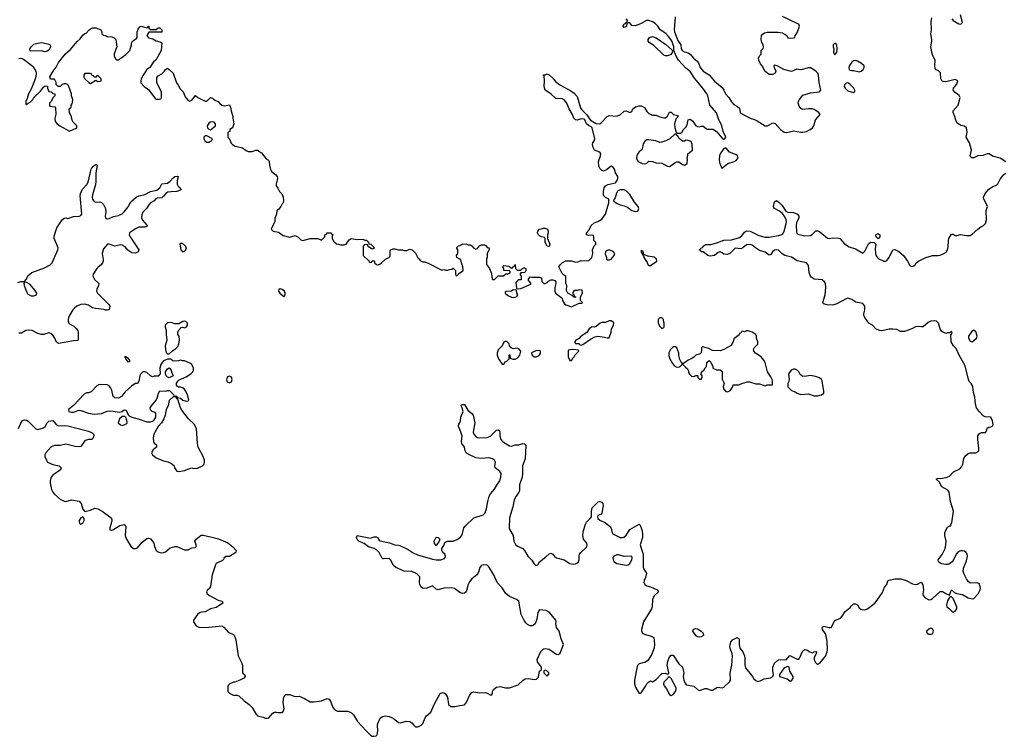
# Model space of a CAD drawing. Header units: inches. Extents: x 2106670 to 2322961, y 36024 to 224899.
# Tile 124 of 256: x 2225318 to 2235793, y 97153 to 104779. Entities that reach past the tile are written whole.
import ezdxf

# ---------------------------------------------------------------- set-up
doc = ezdxf.new("R2010")
doc.units = ezdxf.units.IN
doc.header["$MEASUREMENT"] = 0
for name, color, linetype in [('C2029', 7, 'Continuous'), ('C2039', 7, 'Continuous'), ('C2120', 7, 'Continuous'), ('C2130', 7, 'Continuous')]:
    doc.layers.add(name, color=color, linetype=linetype)

msp = doc.modelspace()

# ---------------------------------------------------------------- linework, layer by layer
at = {"layer": 'C2029', "color": 5}
for points, elevation in [([(2225755, 100000), (2225751, 99989), (2225670, 99933), (2225653, 99910), (2225642, 99870), (2225642, 99850), (2225658, 99778), (2225671, 99750), (2225687, 99730), (2225750, 99677), (2225790, 99654), (2225810, 99651), (2225870, 99671), (2225950, 99654), (2225971, 99630), (2225991, 99570), (2226010, 99546), (2226070, 99559), (2226118, 99582), (2226150, 99575), (2226195, 99550), (2226279, 99490), (2226294, 99474), (2226299, 99450), (2226296, 99430), (2226277, 99370), (2226278, 99350), (2226290, 99346), (2226310, 99350), (2226385, 99395), (2226430, 99407), (2226446, 99386), (2226442, 99290), (2226454, 99250), (2226505, 99170), (2226530, 99153), (2226550, 99150), (2226570, 99159), (2226620, 99220), (2226670, 99257), (2226690, 99261), (2226710, 99254), (2226732, 99230), (2226744, 99210), (2226753, 99173), (2226771, 99130), (2226780, 99120), (2226808, 99108), (2226830, 99105), (2226850, 99108), (2226870, 99117), (2226921, 99159), (2226970, 99174), (2226990, 99171), (2227070, 99136), (2227110, 99137), (2227150, 99157), (2227190, 99163), (2227197, 99170), (2227196, 99190), (2227182, 99230), (2227196, 99250), (2227230, 99279), (2227250, 99292), (2227270, 99294), (2227350, 99277), (2227433, 99253), (2227533, 99213), (2227586, 99170), (2227623, 99130), (2227619, 99110), (2227550, 99068), (2227510, 99065), (2227490, 99050), (2227486, 99034), (2227477, 99023), (2227422, 98998), (2227409, 98991), (2227402, 98978), (2227366, 98870), (2227350, 98750), (2227340, 98730), (2227314, 98706), (2227304, 98690), (2227312, 98670), (2227339, 98650), (2227430, 98603), (2227473, 98590), (2227481, 98570), (2227410, 98524), (2227350, 98510), (2227290, 98478), (2227250, 98474), (2227230, 98467), (2227210, 98449), (2227167, 98390), (2227166, 98370), (2227196, 98330), (2227230, 98311), (2227330, 98313), (2227403, 98323), (2227470, 98327), (2227490, 98315), (2227539, 98259), (2227590, 98239), (2227601, 98230), (2227619, 98179), (2227642, 98010), (2227679, 97939), (2227688, 97910), (2227688, 97828), (2227696, 97816), (2227711, 97810), (2227718, 97790), (2227702, 97770), (2227662, 97750), (2227608, 97728), (2227592, 97728), (2227554, 97710), (2227534, 97690), (2227534, 97630), (2227552, 97612), (2227590, 97592), (2227628, 97592), (2227650, 97585), (2227705, 97530), (2227758, 97490), (2227790, 97458), (2227830, 97391), (2227850, 97371), (2227910, 97356), (2227930, 97345), (2227950, 97345), (2227970, 97351), (2228010, 97398), (2228030, 97411), (2228050, 97411), (2228070, 97405), (2228114, 97406), (2228123, 97417), (2228132, 97448), (2228122, 97510), (2228125, 97555), (2228137, 97583), (2228150, 97598), (2228190, 97597), (2228250, 97577), (2228290, 97581), (2228350, 97555), (2228410, 97518), (2228450, 97518), (2228530, 97531), (2228590, 97556), (2228610, 97547), (2228626, 97526), (2228650, 97460), (2228670, 97433), (2228701, 97421), (2228810, 97419), (2228850, 97404), (2228870, 97381), (2228911, 97310), (2229004, 97210), (2229050, 97166), (2229070, 97155), (2229090, 97153), (2229110, 97159), (2229120, 97170), (2229130, 97210), (2229126, 97270), (2229129, 97290), (2229155, 97345), (2229177, 97363), (2229210, 97371), (2229250, 97364), (2229290, 97345), (2229350, 97300), (2229370, 97296), (2229430, 97315), (2229470, 97311), (2229490, 97297), (2229511, 97270), (2229530, 97253), (2229553, 97253), (2229590, 97272), (2229606, 97290), (2229632, 97348), (2229647, 97370), (2229692, 97410), (2229730, 97497), (2229790, 97610), (2229818, 97618), (2229830, 97616), (2229850, 97606), (2229869, 97569), (2229879, 97490), (2229905, 97470), (2229949, 97469), (2230000, 97479)], 20), ([(2226972, 100000), (2226990, 99974), (2227010, 99972), (2227070, 99982), (2227119, 100000)], 40), ([(2230000, 98684), (2229945, 98725), (2229914, 98734), (2229830, 98728), (2229770, 98713), (2229750, 98720), (2229710, 98753), (2229650, 98731), (2229610, 98725), (2229590, 98739), (2229576, 98770), (2229572, 98790), (2229575, 98850), (2229550, 98876), (2229530, 98890), (2229490, 98906), (2229410, 98912), (2229319, 98950), (2229290, 98973), (2229267, 99027), (2229250, 99046), (2229190, 99040), (2229183, 99043), (2229170, 99053), (2229142, 99110), (2229121, 99130), (2229090, 99151), (2229030, 99170), (2228984, 99204), (2228930, 99225), (2228910, 99249), (2228901, 99270), (2228909, 99291), (2229050, 99261), (2229090, 99275), (2229110, 99277), (2229125, 99270), (2229141, 99241), (2229152, 99232), (2229251, 99211), (2229310, 99190), (2229350, 99188), (2229363, 99183), (2229450, 99142), (2229505, 99105), (2229550, 99085), (2229710, 99038), (2229750, 99030), (2229798, 99030), (2229836, 99044), (2229845, 99055), (2229847, 99070), (2229840, 99090), (2229821, 99110), (2229809, 99131), (2229809, 99150), (2229830, 99184), (2229843, 99217), (2229870, 99228), (2229930, 99230), (2229972, 99248), (2230000, 99267)], 20)]:
    msp.add_lwpolyline(points, dxfattribs=dict(at, elevation=elevation))
at = {"layer": 'C2029', "color": 5, "elevation": 20}
for points in [[(2225990, 99489), (2225970, 99479), (2225951, 99450), (2225951, 99430), (2225958, 99418), (2225970, 99411), (2225990, 99421), (2226005, 99450), (2226004, 99470)], [(2229750, 99185), (2229730, 99204), (2229727, 99230), (2229750, 99272), (2229770, 99267), (2229787, 99250), (2229782, 99230)]]:
    msp.add_lwpolyline(points, close=True, dxfattribs=at)
at = {"layer": 'C2039', "color": 5, "elevation": 20}
for points in [[(2230000, 99267), (2230004, 99270), (2230024, 99296), (2230044, 99370), (2230056, 99390), (2230150, 99477), (2230250, 99511), (2230270, 99531), (2230286, 99574), (2230297, 99650), (2230312, 99708), (2230327, 99733), (2230370, 99782), (2230394, 99826), (2230426, 99870), (2230438, 99910), (2230440, 99950), (2230427, 99970), (2230390, 100000)], [(2230667, 100000), (2230669, 99951), (2230664, 99910), (2230637, 99830), (2230634, 99766), (2230628, 99750), (2230600, 99710), (2230580, 99670), (2230566, 99594), (2230530, 99477), (2230527, 99370), (2230533, 99350), (2230567, 99290), (2230575, 99230), (2230593, 99193), (2230615, 99175), (2230671, 99150), (2230690, 99131), (2230723, 99070), (2230767, 99027), (2230790, 98987), (2230810, 98971), (2230830, 98978), (2230850, 99010), (2230917, 99063), (2230950, 99095), (2230970, 99103), (2230990, 99091), (2231007, 99067), (2231030, 99051), (2231110, 99031), (2231170, 98991), (2231210, 98984), (2231230, 98987), (2231246, 98994), (2231262, 99010), (2231269, 99030), (2231269, 99070), (2231274, 99090), (2231289, 99110), (2231336, 99150), (2231352, 99170), (2231355, 99190), (2231351, 99210), (2231318, 99250), (2231310, 99290), (2231313, 99330), (2231337, 99410), (2231348, 99432), (2231389, 99470), (2231400, 99490), (2231400, 99550), (2231410, 99585), (2231473, 99647), (2231490, 99652), (2231510, 99644), (2231523, 99630), (2231527, 99610), (2231512, 99528), (2231504, 99516), (2231470, 99503), (2231464, 99490), (2231470, 99471), (2231490, 99454), (2231550, 99423), (2231603, 99383), (2231615, 99355), (2231617, 99330), (2231629, 99309), (2231707, 99270), (2231730, 99268), (2231747, 99273), (2231770, 99292), (2231810, 99353), (2231910, 99410), (2231920, 99400), (2231938, 99350), (2231943, 99310), (2231945, 99270), (2231921, 99190), (2231925, 99165), (2231953, 99090), (2231950, 98954), (2231959, 98930), (2231987, 98890), (2231976, 98844), (2231961, 98810), (2231959, 98790), (2231970, 98767), (2231990, 98755), (2232030, 98743), (2232094, 98714), (2232102, 98710), (2232114, 98690), (2232070, 98649), (2232050, 98610), (2232047, 98530), (2232040, 98510), (2231954, 98370), (2231932, 98290), (2231933, 98270), (2231948, 98248), (2231975, 98235), (2232038, 98218), (2232064, 98204), (2232073, 98133), (2232067, 98090), (2232039, 98021), (2232001, 97959), (2231977, 97943), (2231910, 97925), (2231892, 97908), (2231886, 97894), (2231860, 97750), (2231860, 97710), (2231870, 97675), (2231910, 97607), (2231930, 97617), (2231981, 97690), (2231990, 97711), (2232010, 97734), (2232030, 97742), (2232050, 97732), (2232090, 97756), (2232150, 97822), (2232184, 97824), (2232210, 97814), (2232222, 97818), (2232226, 97830), (2232206, 97910), (2232212, 97950), (2232227, 97990), (2232250, 98018), (2232270, 98016), (2232330, 97925), (2232371, 97890), (2232385, 97830), (2232376, 97790), (2232383, 97750), (2232397, 97717), (2232410, 97702), (2232490, 97686), (2232530, 97651), (2232550, 97641), (2232610, 97661), (2232630, 97661), (2232670, 97645), (2232690, 97645), (2232743, 97677), (2232790, 97667), (2232810, 97676), (2232870, 97731), (2232881, 97750), (2232878, 97830), (2232894, 97910), (2232900, 98010), (2232898, 98030), (2232878, 98090), (2232875, 98110), (2232879, 98141), (2232884, 98156), (2232902, 98178), (2232950, 98205), (2232971, 98191), (2232972, 98130), (2232980, 98090), (2233010, 98050), (2233028, 98010), (2233033, 97987), (2233033, 97910), (2233040, 97880), (2233115, 97790), (2233130, 97765), (2233150, 97745), (2233170, 97736), (2233197, 97743), (2233237, 97763), (2233306, 97774), (2233329, 97790), (2233339, 97810), (2233330, 97850), (2233332, 97890), (2233350, 97930), (2233379, 97961), (2233390, 97968), (2233410, 97971), (2233474, 97966), (2233510, 98012), (2233590, 97972), (2233607, 97973), (2233616, 97984), (2233650, 98062), (2233670, 98078), (2233694, 98074), (2233717, 98057), (2233750, 98042), (2233772, 98052), (2233790, 98054), (2233794, 98050), (2233792, 98030), (2233772, 97990), (2233772, 97970), (2233782, 97942), (2233802, 97922), (2233810, 97921), (2233830, 97931), (2233850, 97951), (2233890, 98007), (2233910, 98050), (2233913, 98070), (2233910, 98166), (2233903, 98203), (2233890, 98242), (2233859, 98290), (2233855, 98310), (2233861, 98319), (2233875, 98325), (2233930, 98311), (2233950, 98311), (2233990, 98387), (2234051, 98409), (2234070, 98430), (2234099, 98481), (2234155, 98525), (2234170, 98546), (2234190, 98563), (2234210, 98563), (2234230, 98551), (2234250, 98519), (2234266, 98506), (2234281, 98501), (2234310, 98499), (2234330, 98505), (2234357, 98523), (2234416, 98570), (2234440, 98600), (2234496, 98684), (2234519, 98741), (2234542, 98770), (2234554, 98806), (2234570, 98816), (2234630, 98830), (2234694, 98830), (2234751, 98810), (2234816, 98776), (2234850, 98767), (2234870, 98771), (2234910, 98792), (2234926, 98766), (2234933, 98710), (2234925, 98670), (2234930, 98650), (2234950, 98626), (2234990, 98606), (2235012, 98608), (2235030, 98619), (2235110, 98695), (2235135, 98695), (2235170, 98671), (2235210, 98654), (2235230, 98711), (2235263, 98683), (2235290, 98671), (2235350, 98662), (2235410, 98628), (2235450, 98616), (2235470, 98621), (2235517, 98670), (2235538, 98710), (2235541, 98730), (2235530, 98774), (2235506, 98786), (2235430, 98784), (2235410, 98802), (2235390, 98830), (2235364, 98884), (2235357, 98910), (2235358, 98942), (2235390, 99021), (2235402, 99070), (2235399, 99090), (2235389, 99110), (2235370, 99122), (2235350, 99125), (2235330, 99125), (2235304, 99116), (2235281, 99090), (2235253, 99030), (2235237, 99010), (2235211, 98990), (2235190, 98982), (2235170, 98980), (2235127, 98987), (2235110, 98994), (2235094, 99010), (2235089, 99030), (2235133, 99087), (2235165, 99150), (2235173, 99190), (2235174, 99230), (2235161, 99290), (2235162, 99318), (2235172, 99348), (2235190, 99378), (2235214, 99394), (2235226, 99394), (2235226, 99406), (2235236, 99424), (2235254, 99550), (2235220, 99650), (2235205, 99750), (2235192, 99772), (2235128, 99808), (2235100, 99860), (2235069, 99890), (2235090, 99901), (2235110, 99898), (2235174, 99906), (2235210, 99921), (2235254, 99966), (2235319, 100000)], [(2230000, 97479), (2230050, 97488), (2230067, 97510), (2230106, 97594), (2230130, 97620), (2230150, 97625), (2230210, 97615), (2230270, 97619), (2230293, 97613), (2230330, 97590), (2230342, 97598), (2230350, 97610), (2230350, 97630), (2230360, 97650), (2230390, 97674), (2230430, 97682), (2230488, 97668), (2230530, 97670), (2230621, 97699), (2230675, 97750), (2230697, 97763), (2230730, 97769), (2230790, 97759), (2230818, 97762), (2230837, 97783), (2230849, 97850), (2230866, 97854), (2230868, 97870), (2230868, 97890), (2230826, 97946), (2230825, 97970), (2230863, 98057), (2230890, 98083), (2230910, 98088), (2230950, 98080), (2231010, 98036), (2231030, 98028), (2231050, 98024), (2231070, 98036), (2231104, 98130), (2231078, 98190), (2231056, 98270), (2231029, 98310), (2231021, 98350), (2231025, 98370), (2231021, 98390), (2230974, 98450), (2230950, 98473), (2230919, 98490), (2230850, 98497), (2230831, 98470), (2230821, 98399), (2230802, 98350), (2230786, 98334), (2230770, 98328), (2230750, 98327), (2230722, 98342), (2230702, 98362), (2230686, 98386), (2230655, 98450), (2230627, 98590), (2230605, 98610), (2230530, 98640), (2230491, 98671), (2230450, 98732), (2230398, 98790), (2230364, 98870), (2230310, 98955), (2230290, 98973), (2230250, 98979), (2230232, 98970), (2230212, 98950), (2230200, 98900), (2230183, 98870), (2230130, 98829), (2230102, 98798), (2230090, 98769), (2230069, 98691), (2230050, 98675), (2230030, 98674), (2230002, 98682), (2230000, 98684)]]:
    msp.add_lwpolyline(points, dxfattribs=at)
for points in [[(2231690, 99083), (2231670, 99083), (2231641, 99070), (2231630, 99054), (2231631, 99030), (2231643, 99010), (2231670, 98993), (2231770, 98974), (2231790, 98976), (2231810, 98991), (2231832, 99030), (2231836, 99050), (2231829, 99069), (2231750, 99065)], [(2235230, 98638), (2235222, 98638), (2235210, 98629), (2235190, 98595), (2235179, 98550), (2235181, 98530), (2235210, 98510), (2235230, 98487), (2235250, 98475), (2235270, 98483), (2235289, 98510), (2235289, 98530), (2235250, 98618)], [(2232550, 98209), (2232530, 98213), (2232520, 98220), (2232494, 98250), (2232481, 98270), (2232488, 98292), (2232510, 98299), (2232530, 98297), (2232570, 98271), (2232591, 98250), (2232593, 98227), (2232570, 98213)], [(2235010, 98304), (2234990, 98293), (2234967, 98270), (2234972, 98250), (2234990, 98241), (2235010, 98239), (2235030, 98245), (2235041, 98270), (2235030, 98295), (2235020, 98300)], [(2230910, 97855), (2230894, 97850), (2230894, 97830), (2230930, 97794), (2230947, 97813), (2230948, 97830), (2230926, 97850)], [(2233490, 97895), (2233450, 97881), (2233401, 97810), (2233402, 97790), (2233485, 97765), (2233510, 97742), (2233530, 97742), (2233548, 97770), (2233548, 97790), (2233510, 97846), (2233506, 97890)], [(2232230, 97786), (2232218, 97782), (2232214, 97770), (2232171, 97730), (2232167, 97710), (2232174, 97690), (2232198, 97658), (2232230, 97596), (2232250, 97587), (2232270, 97596), (2232297, 97630), (2232304, 97650), (2232304, 97670), (2232250, 97768)]]:
    msp.add_lwpolyline(points, close=True, dxfattribs=at)
at = {"layer": 'C2120', "color": 5}
for points, elevation in [([(2225310, 104366), (2225330, 104371), (2225360, 104360), (2225462, 104282), (2225490, 104232), (2225495, 104210), (2225491, 104170), (2225477, 104130), (2225440, 104040), (2225411, 103990), (2225399, 103941), (2225385, 103910), (2225382, 103882), (2225390, 103874), (2225408, 103892), (2225430, 103902), (2225458, 103930), (2225468, 103950), (2225540, 104020), (2225570, 104062), (2225590, 104074), (2225613, 104073), (2225614, 104050), (2225630, 104014), (2225652, 104012), (2225670, 103994), (2225694, 103990), (2225694, 103970), (2225672, 103948), (2225652, 103908), (2225634, 103890), (2225634, 103870), (2225638, 103858), (2225692, 103852), (2225700, 103840), (2225702, 103770), (2225691, 103729), (2225695, 103695), (2225718, 103670), (2225745, 103650), (2225850, 103592), (2225926, 103630), (2225926, 103650), (2225888, 103688), (2225878, 103710), (2225870, 103746), (2225847, 103793), (2225846, 103830), (2225866, 103850), (2225866, 103870), (2225876, 103884), (2225880, 103900), (2225882, 103930), (2225869, 103970), (2225869, 103990), (2225842, 104070), (2225830, 104088), (2225810, 104098), (2225790, 104098), (2225772, 104088), (2225750, 104068), (2225728, 104068), (2225708, 104090), (2225708, 104110), (2225690, 104146), (2225646, 104146), (2225638, 104170), (2225674, 104230), (2225707, 104273), (2225730, 104323), (2225804, 104416), (2225858, 104462), (2225930, 104546), (2225963, 104577), (2225990, 104616), (2226010, 104631), (2226025, 104635), (2226058, 104670), (2226090, 104691), (2226129, 104691), (2226182, 104670), (2226194, 104650), (2226194, 104630), (2226210, 104614), (2226232, 104612), (2226250, 104602), (2226297, 104597), (2226325, 104585), (2226342, 104570), (2226351, 104490), (2226325, 104415), (2226325, 104390), (2226340, 104360), (2226350, 104352), (2226370, 104351), (2226449, 104410), (2226489, 104450), (2226508, 104510), (2226508, 104530), (2226518, 104550), (2226560, 104580), (2226568, 104590), (2226569, 104650), (2226580, 104680), (2226596, 104704), (2226610, 104712), (2226670, 104694), (2226682, 104698), (2226686, 104710), (2226692, 104712), (2226694, 104690), (2226710, 104674), (2226770, 104674), (2226790, 104692), (2226810, 104692), (2226832, 104670), (2226832, 104648), (2226693, 104647), (2226672, 104610), (2226687, 104587), (2226734, 104574), (2226770, 104556), (2226810, 104545), (2226830, 104532), (2226825, 104450), (2226765, 104350), (2226742, 104330), (2226702, 104270), (2226670, 104248), (2226631, 104190), (2226611, 104150), (2226606, 104130), (2226607, 104107), (2226642, 104070), (2226690, 104038), (2226760, 103940), (2226770, 103932), (2226807, 103933), (2226822, 103938), (2226827, 103953), (2226827, 104007), (2226778, 104110), (2226776, 104164), (2226790, 104182), (2226830, 104202), (2226858, 104230), (2226869, 104251), (2226890, 104262), (2226910, 104251), (2226951, 104211), (2226986, 104106), (2227002, 104090), (2227025, 104045), (2227056, 104010), (2227080, 103960), (2227110, 103921), (2227130, 103912), (2227150, 103922), (2227190, 103974), (2227214, 103950), (2227290, 103912), (2227310, 103912), (2227350, 103952), (2227370, 103945), (2227376, 103936), (2227400, 103920), (2227430, 103910), (2227447, 103887), (2227470, 103871), (2227496, 103864), (2227550, 103872), (2227561, 103850), (2227567, 103810), (2227586, 103750), (2227585, 103730), (2227598, 103670), (2227582, 103630), (2227554, 103610), (2227554, 103590), (2227538, 103582), (2227534, 103570), (2227534, 103530), (2227552, 103512), (2227567, 103467), (2227582, 103450), (2227610, 103432), (2227630, 103431), (2227690, 103416), (2227726, 103386), (2227750, 103378), (2227790, 103378), (2227830, 103392), (2227851, 103391), (2227860, 103380), (2227890, 103362), (2227940, 103300), (2227964, 103284), (2227971, 103271), (2227975, 103230), (2227985, 103185), (2227992, 103170), (2228000, 103160), (2228042, 103130), (2228058, 103110), (2228061, 103090), (2228046, 103030), (2228046, 103010), (2228065, 102985), (2228082, 102950), (2228106, 102926), (2228121, 102890), (2228125, 102855), (2228122, 102830), (2228110, 102818), (2228096, 102790), (2228070, 102758), (2228053, 102747), (2228052, 102710), (2228033, 102667), (2228031, 102630), (2227994, 102550), (2228014, 102530), (2228070, 102518), (2228123, 102483), (2228190, 102466), (2228250, 102481), (2228276, 102470), (2228310, 102438), (2228330, 102431), (2228410, 102451), (2228450, 102452), (2228491, 102451), (2228530, 102434), (2228566, 102470), (2228566, 102490), (2228582, 102498), (2228586, 102510), (2228630, 102512), (2228638, 102498), (2228654, 102490), (2228642, 102478), (2228642, 102450), (2228660, 102420), (2228690, 102394), (2228710, 102392), (2228730, 102382), (2228770, 102385), (2228790, 102392), (2228822, 102438), (2228846, 102450), (2228910, 102441), (2228970, 102442), (2228990, 102434), (2229010, 102434), (2229018, 102418), (2229030, 102414), (2229034, 102394), (2229054, 102390), (2229092, 102350), (2229080, 102340), (2229060, 102340), (2229027, 102367), (2229022, 102382), (2228990, 102386), (2228974, 102370), (2228974, 102270), (2229033, 102213), (2229038, 102198), (2229050, 102194), (2229062, 102198), (2229070, 102214), (2229090, 102214), (2229094, 102210), (2229094, 102190), (2229113, 102173), (2229130, 102172), (2229150, 102178), (2229168, 102190), (2229210, 102232), (2229246, 102250), (2229258, 102262), (2229260, 102320), (2229266, 102330), (2229290, 102342), (2229310, 102342), (2229350, 102331), (2229391, 102331), (2229410, 102322), (2229436, 102324), (2229470, 102338), (2229494, 102330), (2229530, 102294), (2229558, 102238), (2229570, 102234), (2229578, 102218), (2229604, 102204), (2229630, 102202), (2229670, 102185), (2229810, 102112), (2229830, 102122), (2229853, 102113), (2229870, 102112), (2229890, 102122), (2229916, 102124), (2229930, 102134), (2229954, 102110), (2229954, 102070), (2229958, 102058), (2229970, 102054), (2229996, 102084), (2230000, 102086)], 40), ([(2225297, 101983), (2225330, 101994), (2225370, 101992), (2225390, 102018), (2225406, 102054), (2225449, 102090), (2225583, 102137), (2225644, 102170), (2225663, 102190), (2225724, 102330), (2225726, 102350), (2225720, 102370), (2225685, 102450), (2225686, 102474), (2225715, 102565), (2225769, 102650), (2225790, 102666), (2225810, 102671), (2225830, 102665), (2225890, 102684), (2225950, 102688), (2225970, 102697), (2225978, 102710), (2225960, 102910), (2225964, 102930), (2225986, 102974), (2226034, 103026), (2226048, 103050), (2226080, 103190), (2226090, 103210), (2226110, 103226), (2226130, 103238), (2226137, 103237), (2226143, 103230), (2226130, 103150), (2226129, 103049), (2226123, 103010), (2226098, 102930), (2226090, 102890), (2226092, 102870), (2226110, 102844), (2226130, 102839), (2226170, 102842), (2226190, 102833), (2226211, 102811), (2226233, 102770), (2226234, 102730), (2226227, 102690), (2226230, 102672), (2226250, 102659), (2226270, 102663), (2226315, 102685), (2226370, 102696), (2226407, 102713), (2226430, 102733), (2226471, 102789), (2226500, 102840), (2226559, 102890), (2226590, 102905), (2226650, 102918), (2226710, 102950), (2226776, 102964), (2226808, 102990), (2226830, 103033), (2226890, 103041), (2226918, 103062), (2226950, 103097), (2226970, 103110), (2226995, 103115), (2227003, 103110), (2226994, 103066), (2226992, 103030), (2227006, 103006), (2227024, 102990), (2227038, 102970), (2226990, 102950), (2226930, 102949), (2226896, 102944), (2226872, 102928), (2226850, 102900), (2226830, 102885), (2226780, 102880), (2226768, 102872), (2226750, 102850), (2226710, 102830), (2226691, 102809), (2226668, 102770), (2226630, 102730), (2226617, 102703), (2226616, 102670), (2226625, 102645), (2226675, 102590), (2226670, 102579), (2226650, 102570), (2226587, 102570), (2226550, 102552), (2226488, 102510), (2226484, 102490), (2226493, 102470), (2226585, 102330), (2226579, 102310), (2226550, 102296), (2226510, 102298), (2226470, 102327), (2226441, 102361), (2226410, 102379), (2226390, 102384), (2226330, 102368), (2226270, 102392), (2226251, 102389), (2226210, 102339), (2226195, 102290), (2226206, 102226), (2226206, 102210), (2226199, 102190), (2226184, 102170), (2226153, 102147), (2226138, 102130), (2226099, 102070), (2226097, 102050), (2226114, 102014), (2226150, 101984), (2226159, 101970), (2226158, 101950), (2226139, 101910), (2226136, 101890), (2226146, 101870), (2226268, 101750), (2226276, 101730), (2226275, 101710), (2226270, 101695), (2226250, 101688), (2226231, 101689), (2226216, 101696), (2226124, 101704), (2226094, 101714), (2226050, 101741), (2226010, 101752), (2225970, 101748), (2225950, 101741), (2225926, 101730), (2225902, 101710), (2225884, 101690), (2225841, 101619), (2225833, 101590), (2225835, 101570), (2225841, 101550), (2225850, 101541), (2225896, 101516), (2225917, 101497), (2225936, 101470), (2225942, 101450), (2225942, 101370), (2225935, 101365), (2225890, 101361), (2225730, 101333), (2225710, 101349), (2225693, 101390), (2225670, 101422), (2225650, 101440), (2225630, 101448), (2225571, 101429), (2225550, 101429), (2225510, 101440), (2225450, 101473), (2225410, 101476), (2225384, 101470), (2225338, 101442), (2225310, 101443)], 20), ([(2230000, 102232), (2229968, 102250), (2229966, 102270), (2229978, 102290), (2229978, 102330), (2229968, 102348), (2229970, 102354), (2229988, 102372), (2230000, 102377)], 40), ([(2227119, 100000), (2227149, 100011), (2227170, 100003), (2227210, 100005), (2227262, 100030), (2227281, 100050), (2227285, 100070), (2227283, 100090), (2227269, 100130), (2227217, 100230), (2227209, 100269), (2227198, 100430), (2227175, 100475), (2227115, 100530), (2227043, 100623), (2227029, 100650), (2227002, 100742), (2226990, 100746), (2226982, 100762), (2226950, 100766), (2226910, 100726), (2226898, 100670), (2226875, 100630), (2226866, 100570), (2226851, 100530), (2226826, 100490), (2226790, 100449), (2226747, 100370), (2226738, 100330), (2226742, 100290), (2226750, 100274), (2226773, 100253), (2226774, 100230), (2226740, 100200), (2226722, 100170), (2226732, 100150), (2226770, 100116), (2226850, 100083), (2226894, 100074), (2226935, 100055), (2226962, 100030), (2226965, 100010), (2226972, 100000)], 40), ([(2225304, 100430), (2225330, 100487), (2225350, 100512), (2225370, 100521), (2225390, 100517), (2225410, 100506), (2225490, 100426), (2225510, 100418), (2225570, 100437), (2225588, 100450), (2225610, 100490), (2225630, 100505), (2225670, 100512), (2225710, 100467), (2225730, 100456), (2225790, 100459), (2225830, 100457), (2226050, 100400), (2226090, 100382), (2226102, 100370), (2226106, 100350), (2226098, 100322), (2226087, 100313), (2226050, 100311), (2226018, 100302), (2226007, 100293), (2225970, 100238), (2225950, 100232), (2225910, 100236), (2225810, 100262), (2225750, 100246), (2225690, 100248), (2225670, 100242), (2225651, 100229), (2225595, 100170), (2225587, 100150), (2225586, 100130), (2225602, 100090), (2225616, 100070), (2225670, 100044), (2225738, 100030), (2225758, 100010), (2225755, 100000)], 20), ([(2230000, 100418), (2229988, 100450), (2229990, 100474), (2230000, 100494)], 20)]:
    msp.add_lwpolyline(points, dxfattribs=dict(at, elevation=elevation))
for points, elevation in [([(2225590, 104438), (2225550, 104448), (2225430, 104446), (2225428, 104468), (2225442, 104490), (2225470, 104518), (2225510, 104531), (2225555, 104535), (2225630, 104518), (2225642, 104510), (2225645, 104490), (2225637, 104470), (2225630, 104455), (2225610, 104444)], 40), ([(2226070, 104206), (2226010, 104206), (2226002, 104190), (2226002, 104170), (2226012, 104150), (2226054, 104110), (2226070, 104102), (2226130, 104134), (2226150, 104122), (2226176, 104124), (2226186, 104130), (2226186, 104150), (2226150, 104186), (2226138, 104182), (2226130, 104166), (2226110, 104166), (2226102, 104182), (2226086, 104190), (2226082, 104202)], 40), ([(2227370, 103693), (2227350, 103687), (2227330, 103677), (2227319, 103661), (2227314, 103650), (2227318, 103630), (2227330, 103613), (2227350, 103607), (2227401, 103650), (2227402, 103670), (2227389, 103689)], 40), ([(2227310, 103544), (2227290, 103543), (2227278, 103530), (2227276, 103510), (2227290, 103486), (2227310, 103475), (2227330, 103476), (2227350, 103486), (2227359, 103490), (2227369, 103510)], 40), ([(2227050, 102398), (2227030, 102398), (2227022, 102390), (2227031, 102330), (2227050, 102308), (2227070, 102315), (2227085, 102330), (2227092, 102352), (2227082, 102370)], 40), ([(2225370, 101986), (2225364, 101976), (2225367, 101950), (2225383, 101903), (2225403, 101863), (2225426, 101846), (2225442, 101842), (2225470, 101840), (2225490, 101846), (2225497, 101850), (2225501, 101870), (2225481, 101901), (2225430, 101960), (2225390, 101984)], 20), ([(2228090, 101915), (2228074, 101910), (2228072, 101890), (2228086, 101870), (2228130, 101832), (2228139, 101841), (2228143, 101857), (2228144, 101870), (2228134, 101890), (2228110, 101909)], 40), ([(2227071, 101571), (2227053, 101567), (2227010, 101541), (2226970, 101544), (2226930, 101555), (2226890, 101553), (2226866, 101530), (2226866, 101510), (2226876, 101470), (2226875, 101430), (2226884, 101370), (2226867, 101310), (2226868, 101268), (2226876, 101236), (2226890, 101222), (2226910, 101225), (2226945, 101255), (2226981, 101279), (2227000, 101300), (2227013, 101330), (2227017, 101370), (2227014, 101410), (2227002, 101430), (2227002, 101450), (2227009, 101470), (2227037, 101503), (2227050, 101507), (2227070, 101501), (2227094, 101510), (2227104, 101530), (2227103, 101550), (2227087, 101567)], 40), ([(2226450, 101193), (2226434, 101190), (2226444, 101184), (2226444, 101170), (2226470, 101138), (2226490, 101141), (2226490, 101156), (2226470, 101181), (2226462, 101182)], 40), ([(2226890, 101168), (2226850, 101149), (2226830, 101129), (2226819, 101110), (2226811, 101071), (2226812, 101010), (2226790, 100986), (2226750, 100986), (2226730, 100978), (2226710, 100989), (2226670, 101026), (2226650, 101031), (2226630, 101030), (2226606, 101010), (2226597, 100990), (2226587, 100933), (2226571, 100909), (2226550, 100908), (2226510, 100881), (2226441, 100819), (2226402, 100770), (2226370, 100752), (2226330, 100754), (2226314, 100770), (2226297, 100837), (2226285, 100865), (2226270, 100884), (2226250, 100895), (2226164, 100896), (2226139, 100881), (2226080, 100820), (2226051, 100809), (2226030, 100809), (2226005, 100795), (2225890, 100674), (2225837, 100630), (2225842, 100610), (2225870, 100602), (2225890, 100604), (2225950, 100622), (2225970, 100621), (2226050, 100590), (2226110, 100581), (2226190, 100589), (2226248, 100612), (2226270, 100616), (2226314, 100614), (2226376, 100604), (2226410, 100610), (2226430, 100626), (2226445, 100625), (2226450, 100625), (2226473, 100573), (2226483, 100563), (2226510, 100550), (2226590, 100529), (2226670, 100500), (2226710, 100498), (2226730, 100505), (2226745, 100515), (2226767, 100550), (2226767, 100587), (2226758, 100598), (2226729, 100610), (2226710, 100629), (2226708, 100650), (2226720, 100670), (2226772, 100730), (2226782, 100750), (2226794, 100806), (2226810, 100831), (2226870, 100825), (2226890, 100832), (2226912, 100832), (2226954, 100790), (2226958, 100778), (2226990, 100774), (2226998, 100758), (2227030, 100752), (2227054, 100730), (2227090, 100718), (2227110, 100722), (2227118, 100730), (2227102, 100790), (2227084, 100830), (2227069, 100850), (2227050, 100861), (2227030, 100869), (2227008, 100868), (2226996, 100876), (2226988, 100888), (2226986, 100910), (2227003, 100937), (2227015, 100945), (2227090, 100977), (2227139, 101010), (2227160, 101030), (2227167, 101050), (2227167, 101070), (2227150, 101109), (2227130, 101124), (2227070, 101149), (2227049, 101149), (2227030, 101155), (2227008, 101148), (2226950, 101146), (2226927, 101167)], 40), ([(2226910, 100968), (2226882, 100982), (2226868, 101010), (2226868, 101030), (2226890, 101062), (2226910, 101074), (2226931, 101051), (2226933, 101033), (2226952, 100990)], 40), ([(2227550, 100986), (2227530, 100977), (2227519, 100950), (2227527, 100927), (2227550, 100914), (2227570, 100927), (2227579, 100950), (2227570, 100974)], 40), ([(2226410, 100558), (2226379, 100530), (2226367, 100490), (2226390, 100467), (2226410, 100461), (2226430, 100467), (2226457, 100483), (2226461, 100490), (2226459, 100519), (2226447, 100547), (2226436, 100556)], 40)]:
    msp.add_lwpolyline(points, close=True, dxfattribs=dict(at, elevation=elevation))
at = {"layer": 'C2130', "color": 5}
for points, elevation in [([(2230000, 102377), (2230030, 102392), (2230070, 102394), (2230090, 102382), (2230110, 102382), (2230130, 102372), (2230145, 102350), (2230170, 102338), (2230190, 102345), (2230210, 102372), (2230230, 102385), (2230264, 102384), (2230277, 102377), (2230290, 102354), (2230314, 102350), (2230314, 102330), (2230292, 102290), (2230292, 102252), (2230285, 102230), (2230285, 102175), (2230318, 102130), (2230338, 102078), (2230340, 102040), (2230350, 102014), (2230370, 102014), (2230408, 102052), (2230467, 102053), (2230490, 102074), (2230510, 102074), (2230535, 102085), (2230538, 102098), (2230530, 102106), (2230469, 102109), (2230468, 102130), (2230458, 102150), (2230470, 102162), (2230517, 102157), (2230534, 102150), (2230550, 102134), (2230562, 102138), (2230566, 102150), (2230582, 102158), (2230590, 102174), (2230594, 102130), (2230610, 102114), (2230650, 102114), (2230666, 102130), (2230683, 102137), (2230690, 102138), (2230702, 102130), (2230702, 102110), (2230691, 102089), (2230650, 102086), (2230644, 102076), (2230644, 102064), (2230652, 102052), (2230654, 102010), (2230630, 102009), (2230617, 102003), (2230598, 101982), (2230602, 101922), (2230610, 101914), (2230650, 101918), (2230755, 101965), (2230756, 101976), (2230728, 102010), (2230738, 102030), (2230750, 102042), (2230770, 102038), (2230850, 102038), (2230870, 102032), (2230873, 101993), (2230893, 101973), (2230910, 101972), (2230930, 101982), (2230943, 101997), (2230968, 102012), (2230991, 102011), (2231010, 102002), (2231022, 101990), (2231022, 101970), (2231011, 101930), (2231011, 101890), (2231018, 101870), (2231090, 101814), (2231092, 101790), (2231115, 101755), (2231130, 101745), (2231190, 101725), (2231270, 101762), (2231296, 101764), (2231306, 101770), (2231286, 101790), (2231286, 101830), (2231306, 101870), (2231302, 101902), (2231270, 101906), (2231250, 101898), (2231224, 101896), (2231210, 101886), (2231204, 101876), (2231202, 101862), (2231213, 101853), (2231218, 101838), (2231234, 101830), (2231230, 101826), (2231210, 101826), (2231202, 101842), (2231149, 101869), (2231136, 101896), (2231138, 101950), (2231127, 101973), (2231127, 102047), (2231103, 102063), (2231090, 102078), (2231055, 102150), (2231068, 102170), (2231090, 102191), (2231130, 102212), (2231188, 102212), (2231230, 102199), (2231257, 102203), (2231290, 102216), (2231368, 102212), (2231406, 102250), (2231415, 102290), (2231414, 102330), (2231429, 102371), (2231448, 102390), (2231447, 102407), (2231426, 102430), (2231426, 102470), (2231422, 102482), (2231410, 102486), (2231370, 102482), (2231350, 102489), (2231349, 102510), (2231377, 102543), (2231398, 102590), (2231430, 102618), (2231470, 102631), (2231510, 102658), (2231549, 102710), (2231586, 102830), (2231586, 102870), (2231550, 102886), (2231528, 102908), (2231529, 102950), (2231538, 102990), (2231549, 103011), (2231574, 103026), (2231656, 103044), (2231676, 103070), (2231683, 103090), (2231681, 103110), (2231658, 103150), (2231645, 103190), (2231630, 103215), (2231610, 103222), (2231560, 103180), (2231530, 103169), (2231510, 103175), (2231493, 103193), (2231479, 103219), (2231477, 103270), (2231499, 103330), (2231501, 103350), (2231490, 103369), (2231435, 103390), (2231420, 103420), (2231414, 103450), (2231417, 103470), (2231431, 103489), (2231438, 103510), (2231414, 103614), (2231407, 103627), (2231398, 103638), (2231370, 103652), (2231350, 103670), (2231332, 103712), (2231320, 103720), (2231290, 103725), (2231250, 103710), (2231230, 103715), (2231215, 103730), (2231201, 103770), (2231163, 103830), (2231139, 103890), (2231110, 103926), (2231090, 103937), (2231021, 103941), (2230969, 103990), (2230908, 104030), (2230899, 104070), (2230902, 104130), (2230898, 104178), (2230890, 104186), (2230890, 104194), (2230910, 104194), (2230930, 104202), (2230950, 104192), (2230990, 104158), (2231020, 104120), (2231066, 104086), (2231183, 104023), (2231219, 103999), (2231250, 103962), (2231283, 103843), (2231299, 103819), (2231350, 103771), (2231390, 103711), (2231450, 103674), (2231489, 103671), (2231502, 103678), (2231569, 103750), (2231590, 103761), (2231670, 103751), (2231710, 103771), (2231750, 103806), (2231770, 103811), (2231810, 103792), (2231830, 103802), (2231842, 103830), (2231869, 103851), (2231910, 103862), (2231930, 103862), (2231964, 103844), (2231990, 103802), (2232010, 103782), (2232050, 103762), (2232090, 103762), (2232130, 103745), (2232170, 103734), (2232190, 103734), (2232210, 103754), (2232230, 103794), (2232250, 103794), (2232274, 103770), (2232318, 103758), (2232322, 103750), (2232315, 103745), (2232311, 103730), (2232300, 103720), (2232283, 103670), (2232287, 103627), (2232302, 103582), (2232313, 103573), (2232347, 103573), (2232362, 103578), (2232379, 103610), (2232404, 103636), (2232420, 103660), (2232430, 103714), (2232450, 103722), (2232478, 103698), (2232512, 103650), (2232530, 103641), (2232550, 103638), (2232570, 103645), (2232590, 103645), (2232620, 103620), (2232630, 103616), (2232695, 103615), (2232730, 103590), (2232790, 103519), (2232810, 103506), (2232818, 103510), (2232829, 103530), (2232801, 103590), (2232789, 103650), (2232772, 103690), (2232755, 103715), (2232730, 103789), (2232660, 103870), (2232638, 103970), (2232630, 103989), (2232587, 104050), (2232498, 104158), (2232450, 104227), (2232404, 104264), (2232327, 104347), (2232301, 104390), (2232278, 104450), (2232276, 104490), (2232255, 104555), (2232221, 104601), (2232192, 104632), (2232133, 104673), (2232107, 104710), (2232078, 104738), (2232050, 104755), (2232010, 104769), (2231988, 104772), (2231930, 104739), (2231870, 104715), (2231830, 104718), (2231810, 104746), (2231790, 104746), (2231778, 104742), (2231774, 104710), (2231770, 104706), (2231750, 104698), (2231738, 104710), (2231750, 104734), (2231762, 104738), (2231766, 104750), (2231782, 104758), (2231786, 104770), (2231769, 104789)], 40), ([(2232290, 104810), (2232282, 104670), (2232285, 104650), (2232319, 104559), (2232351, 104510), (2232356, 104470), (2232366, 104450), (2232390, 104437), (2232430, 104427), (2232456, 104410), (2232487, 104370), (2232522, 104342), (2232539, 104319), (2232559, 104270), (2232590, 104231), (2232652, 104192), (2232710, 104124), (2232790, 104059), (2232811, 104030), (2232828, 103990), (2232862, 103950), (2232890, 103904), (2232917, 103877), (2232956, 103856), (2232976, 103836), (2232985, 103790), (2232990, 103785), (2233090, 103730), (2233137, 103717), (2233164, 103704), (2233250, 103649), (2233274, 103650), (2233330, 103681), (2233356, 103676), (2233411, 103610), (2233450, 103584), (2233480, 103580), (2233550, 103596), (2233630, 103581), (2233650, 103581), (2233688, 103590), (2233729, 103610), (2233753, 103630), (2233766, 103650), (2233785, 103715), (2233834, 103770), (2233819, 103790), (2233770, 103824), (2233750, 103829), (2233710, 103829), (2233650, 103822), (2233630, 103835), (2233610, 103858), (2233601, 103890), (2233605, 103910), (2233614, 103930), (2233650, 103975), (2233730, 104001), (2233829, 104011), (2233841, 104030), (2233825, 104110), (2233816, 104190), (2233809, 104209), (2233790, 104233), (2233750, 104258), (2233730, 104267), (2233710, 104267), (2233630, 104246), (2233587, 104253), (2233530, 104229), (2233449, 104249), (2233378, 104290), (2233350, 104295), (2233342, 104290), (2233345, 104270), (2233362, 104230), (2233354, 104210), (2233330, 104195), (2233290, 104195), (2233250, 104228), (2233218, 104290), (2233198, 104310), (2233182, 104350), (2233178, 104370), (2233190, 104394), (2233207, 104413), (2233208, 104450), (2233229, 104471), (2233233, 104487), (2233229, 104510), (2233215, 104535), (2233206, 104570), (2233209, 104610), (2233218, 104622), (2233242, 104638), (2233270, 104646), (2233386, 104646), (2233430, 104641), (2233463, 104623), (2233478, 104610), (2233490, 104586), (2233510, 104581), (2233550, 104585), (2233566, 104590), (2233568, 104610), (2233590, 104638), (2233614, 104710), (2233609, 104730), (2233597, 104737), (2233433, 104813)], 40), ([(2235808, 103268), (2235750, 103305), (2235666, 103326), (2235633, 103353), (2235610, 103352), (2235570, 103335), (2235510, 103329), (2235470, 103309), (2235449, 103309), (2235437, 103317), (2235429, 103330), (2235446, 103390), (2235423, 103470), (2235388, 103530), (2235398, 103582), (2235390, 103630), (2235370, 103647), (2235330, 103654), (2235290, 103683), (2235276, 103710), (2235268, 103750), (2235248, 103790), (2235251, 103810), (2235301, 103870), (2235323, 103950), (2235314, 103974), (2235270, 104005), (2235250, 104030), (2235253, 104050), (2235288, 104092), (2235299, 104130), (2235270, 104142), (2235170, 104118), (2235142, 104122), (2235130, 104130), (2235119, 104150), (2235115, 104215), (2235090, 104239), (2235067, 104247), (2235059, 104259), (2235055, 104290), (2235058, 104350), (2235030, 104402), (2235012, 104490), (2235023, 104550), (2235023, 104570), (2235011, 104630), (2235019, 104670), (2235015, 104765), (2235021, 104799)], 20), ([(2235234, 104790), (2235250, 104772), (2235310, 104737), (2235330, 104730), (2235350, 104750), (2235327, 104830)], 20), ([(2235319, 100000), (2235320, 100000), (2235339, 100021), (2235352, 100048), (2235363, 100110), (2235381, 100139), (2235410, 100161), (2235430, 100168), (2235489, 100171), (2235517, 100183), (2235522, 100190), (2235524, 100216), (2235510, 100310), (2235513, 100350), (2235530, 100376), (2235550, 100385), (2235595, 100385), (2235608, 100410), (2235610, 100432), (2235630, 100442), (2235650, 100445), (2235670, 100458), (2235675, 100470), (2235669, 100510), (2235650, 100548), (2235590, 100554), (2235570, 100562), (2235530, 100605), (2235497, 100650), (2235488, 100688), (2235481, 100761), (2235465, 100810), (2235458, 100870), (2235443, 100903), (2235421, 100930), (2235412, 100950), (2235376, 101096), (2235313, 101210), (2235280, 101280), (2235254, 101310), (2235229, 101350), (2235226, 101434), (2235230, 101434), (2235238, 101450), (2235236, 101456), (2235230, 101466), (2235214, 101446), (2235190, 101446), (2235170, 101438), (2235130, 101462), (2235110, 101488), (2235095, 101550), (2235073, 101570), (2235050, 101576), (2235010, 101572), (2234982, 101558), (2234930, 101512), (2234910, 101509), (2234870, 101515), (2234850, 101512), (2234809, 101491), (2234730, 101460), (2234690, 101461), (2234650, 101481), (2234607, 101487), (2234570, 101487), (2234490, 101467), (2234469, 101470), (2234430, 101487), (2234390, 101527), (2234353, 101550), (2234309, 101610), (2234300, 101630), (2234298, 101650), (2234309, 101690), (2234309, 101729), (2234290, 101759), (2234214, 101774), (2234170, 101801), (2234130, 101815), (2234110, 101810), (2234010, 101756), (2233970, 101742), (2233910, 101743), (2233870, 101755), (2233861, 101770), (2233886, 101850), (2233896, 101930), (2233892, 101972), (2233882, 101990), (2233857, 102010), (2233770, 102017), (2233738, 102038), (2233730, 102050), (2233719, 102090), (2233710, 102162), (2233690, 102193), (2233590, 102212), (2233530, 102253), (2233458, 102270), (2233429, 102289), (2233390, 102327), (2233370, 102331), (2233350, 102326), (2233328, 102310), (2233310, 102281), (2233290, 102274), (2233250, 102305), (2233190, 102324), (2233146, 102350), (2233110, 102380), (2233090, 102388), (2233050, 102385), (2233010, 102351), (2232990, 102342), (2232930, 102349), (2232875, 102290), (2232850, 102281), (2232810, 102284), (2232790, 102299), (2232770, 102307), (2232750, 102301), (2232710, 102270), (2232664, 102264), (2232641, 102270), (2232589, 102309), (2232568, 102310), (2232566, 102326), (2232550, 102328), (2232550, 102334), (2232562, 102338), (2232568, 102352), (2232586, 102354), (2232588, 102370), (2232614, 102386), (2232670, 102388), (2232735, 102405), (2232810, 102433), (2232890, 102437), (2232977, 102463), (2233001, 102479), (2233030, 102519), (2233050, 102534), (2233090, 102529), (2233181, 102481), (2233250, 102464), (2233290, 102466), (2233390, 102482), (2233430, 102495), (2233445, 102510), (2233452, 102528), (2233473, 102610), (2233477, 102630), (2233474, 102650), (2233460, 102680), (2233435, 102715), (2233402, 102742), (2233347, 102770), (2233341, 102781), (2233337, 102790), (2233350, 102841), (2233370, 102854), (2233396, 102836), (2233430, 102803), (2233470, 102742), (2233490, 102732), (2233550, 102727), (2233570, 102720), (2233593, 102710), (2233609, 102690), (2233609, 102670), (2233583, 102617), (2233578, 102590), (2233582, 102522), (2233586, 102506), (2233596, 102496), (2233670, 102480), (2233730, 102484), (2233748, 102492), (2233787, 102533), (2233810, 102531), (2233830, 102521), (2233914, 102454), (2233930, 102451), (2233970, 102458), (2234030, 102455), (2234042, 102450), (2234094, 102394), (2234143, 102363), (2234210, 102339), (2234290, 102295), (2234310, 102315), (2234350, 102395), (2234370, 102410), (2234408, 102408), (2234425, 102390), (2234419, 102341), (2234422, 102290), (2234430, 102265), (2234450, 102238), (2234510, 102210), (2234530, 102208), (2234545, 102215), (2234570, 102250), (2234609, 102330), (2234630, 102335), (2234670, 102312), (2234720, 102270), (2234765, 102210), (2234790, 102165), (2234810, 102151), (2234830, 102159), (2234844, 102170), (2234857, 102190), (2234881, 102210), (2234958, 102250), (2235030, 102270), (2235090, 102270), (2235110, 102275), (2235150, 102290), (2235174, 102306), (2235189, 102330), (2235197, 102363), (2235198, 102430), (2235204, 102450), (2235230, 102498), (2235250, 102498), (2235270, 102483), (2235290, 102482), (2235328, 102492), (2235390, 102482), (2235430, 102484), (2235450, 102496), (2235510, 102551), (2235544, 102576), (2235573, 102590), (2235592, 102610), (2235604, 102650), (2235599, 102750), (2235614, 102790), (2235609, 102810), (2235576, 102870), (2235573, 102890), (2235589, 102930), (2235630, 102976), (2235670, 103003), (2235710, 103018), (2235726, 103034), (2235750, 103082), (2235790, 103131), (2235810, 103145)], 20), ([(2230000, 102086), (2230030, 102102), (2230035, 102110), (2230034, 102150), (2230018, 102190), (2230010, 102226), (2230000, 102232)], 40), ([(2230000, 100494), (2230008, 100510), (2230012, 100550), (2230037, 100610), (2230027, 100647), (2230015, 100670), (2230020, 100680), (2230030, 100685), (2230050, 100683), (2230085, 100625), (2230130, 100588), (2230142, 100570), (2230160, 100490), (2230143, 100390), (2230149, 100369), (2230170, 100344), (2230190, 100333), (2230210, 100330), (2230290, 100333), (2230310, 100339), (2230330, 100350), (2230390, 100411), (2230410, 100415), (2230424, 100404), (2230428, 100390), (2230426, 100350), (2230438, 100310), (2230455, 100290), (2230510, 100253), (2230530, 100244), (2230550, 100242), (2230590, 100254), (2230630, 100256), (2230670, 100268), (2230690, 100265), (2230704, 100250), (2230695, 100105), (2230666, 100030), (2230667, 100000)], 20), ([(2230390, 100000), (2230378, 100010), (2230374, 100030), (2230382, 100070), (2230370, 100090), (2230350, 100105), (2230310, 100115), (2230230, 100109), (2230170, 100117), (2230090, 100156), (2230070, 100170), (2230056, 100190), (2230049, 100230), (2230023, 100270), (2230019, 100290), (2230026, 100350), (2230000, 100418)], 20)]:
    msp.add_lwpolyline(points, dxfattribs=dict(at, elevation=elevation))
for points, elevation in [([(2232190, 104393), (2232170, 104403), (2232065, 104505), (2232016, 104536), (2232003, 104550), (2232005, 104570), (2232019, 104590), (2232050, 104599), (2232090, 104588), (2232194, 104514), (2232258, 104458), (2232265, 104450), (2232261, 104430), (2232244, 104410), (2232230, 104402), (2232210, 104393)], 40), ([(2233990, 104529), (2233971, 104510), (2233971, 104490), (2233979, 104470), (2233975, 104430), (2233990, 104407), (2234010, 104432), (2234015, 104470), (2234013, 104510)], 40), ([(2234210, 104345), (2234190, 104342), (2234170, 104327), (2234147, 104293), (2234139, 104270), (2234144, 104250), (2234150, 104243), (2234170, 104237), (2234190, 104238), (2234250, 104224), (2234270, 104231), (2234293, 104250), (2234304, 104270), (2234303, 104290), (2234274, 104314), (2234230, 104338)], 40), ([(2234130, 104106), (2234110, 104105), (2234093, 104087), (2234090, 104070), (2234099, 104050), (2234130, 104023), (2234190, 104006), (2234202, 104010), (2234203, 104017), (2234203, 104030), (2234193, 104050), (2234150, 104093)], 40), ([(2232290, 103566), (2232234, 103510), (2232194, 103490), (2232150, 103475), (2232130, 103474), (2232086, 103490), (2232010, 103502), (2231990, 103502), (2231970, 103488), (2231950, 103458), (2231939, 103401), (2231931, 103389), (2231906, 103370), (2231890, 103349), (2231883, 103330), (2231879, 103310), (2231883, 103290), (2231899, 103270), (2231942, 103250), (2231970, 103247), (2231989, 103251), (2232010, 103272), (2232049, 103271), (2232090, 103256), (2232150, 103251), (2232210, 103219), (2232230, 103216), (2232250, 103226), (2232290, 103258), (2232310, 103265), (2232330, 103265), (2232370, 103238), (2232390, 103231), (2232419, 103250), (2232422, 103290), (2232418, 103310), (2232427, 103333), (2232428, 103350), (2232475, 103390), (2232472, 103452), (2232462, 103482), (2232430, 103495), (2232410, 103498), (2232390, 103488), (2232370, 103486), (2232336, 103516), (2232320, 103540), (2232306, 103550), (2232302, 103562)], 40), ([(2232830, 103415), (2232810, 103409), (2232771, 103350), (2232765, 103330), (2232761, 103290), (2232763, 103263), (2232770, 103234), (2232790, 103194), (2232818, 103222), (2232852, 103248), (2232918, 103270), (2232939, 103281), (2232962, 103310), (2232950, 103338), (2232869, 103369)], 40), ([(2231750, 102969), (2231710, 102969), (2231683, 102957), (2231667, 102933), (2231655, 102885), (2231642, 102870), (2231634, 102850), (2231666, 102826), (2231708, 102808), (2231750, 102799), (2231785, 102785), (2231832, 102750), (2231870, 102739), (2231890, 102743), (2231897, 102750), (2231904, 102770), (2231899, 102790), (2231858, 102838), (2231810, 102919), (2231770, 102959)], 40), ([(2230950, 102366), (2230929, 102369), (2230909, 102409), (2230907, 102447), (2230902, 102462), (2230870, 102468), (2230850, 102478), (2230838, 102490), (2230828, 102510), (2230829, 102530), (2230850, 102551), (2230870, 102552), (2230890, 102562), (2230910, 102562), (2230934, 102550), (2230942, 102530), (2230942, 102510), (2230932, 102490), (2230932, 102450), (2230958, 102390)], 40), ([(2234450, 102447), (2234429, 102469), (2234428, 102490), (2234450, 102504), (2234470, 102490), (2234470, 102469)], 20), ([(2231590, 102329), (2231570, 102324), (2231551, 102310), (2231547, 102287), (2231562, 102250), (2231562, 102230), (2231570, 102222), (2231590, 102222), (2231610, 102232), (2231642, 102270), (2231649, 102290), (2231632, 102312)], 40), ([(2231930, 102326), (2231930, 102302), (2231937, 102297), (2231950, 102265), (2231958, 102258), (2231959, 102250), (2231995, 102195), (2232006, 102166), (2232010, 102162), (2232030, 102162), (2232095, 102210), (2232093, 102230), (2232070, 102251), (2232001, 102261), (2231972, 102272), (2231960, 102280), (2231950, 102315), (2231938, 102318)], 40), ([(2230570, 101906), (2230551, 101889), (2230490, 101886), (2230482, 101878), (2230482, 101870), (2230510, 101845), (2230550, 101827), (2230570, 101824), (2230590, 101827), (2230608, 101832), (2230618, 101850), (2230608, 101870), (2230602, 101902)], 40), ([(2232130, 101608), (2232112, 101590), (2232112, 101550), (2232132, 101510), (2232150, 101492), (2232170, 101502), (2232175, 101510), (2232175, 101550), (2232167, 101573), (2232167, 101587), (2232150, 101606)], 40), ([(2231610, 101574), (2231590, 101574), (2231550, 101555), (2231510, 101555), (2231494, 101550), (2231450, 101515), (2231430, 101508), (2231410, 101509), (2231390, 101499), (2231378, 101490), (2231351, 101449), (2231302, 101418), (2231280, 101400), (2231270, 101386), (2231234, 101370), (2231224, 101356), (2231224, 101344), (2231230, 101334), (2231270, 101334), (2231278, 101318), (2231290, 101314), (2231310, 101322), (2231390, 101379), (2231437, 101403), (2231470, 101411), (2231541, 101401), (2231570, 101392), (2231590, 101394), (2231610, 101454), (2231616, 101490), (2231636, 101530), (2231639, 101550), (2231636, 101556)], 40), ([(2233070, 101469), (2233050, 101468), (2233030, 101458), (2233010, 101466), (2232998, 101462), (2232993, 101447), (2232978, 101442), (2232973, 101427), (2232916, 101384), (2232907, 101350), (2232888, 101312), (2232810, 101269), (2232770, 101255), (2232690, 101258), (2232650, 101279), (2232609, 101289), (2232590, 101298), (2232584, 101296), (2232573, 101287), (2232571, 101250), (2232565, 101230), (2232557, 101223), (2232510, 101209), (2232490, 101189), (2232462, 101170), (2232430, 101155), (2232390, 101126), (2232378, 101122), (2232374, 101110), (2232400, 101080), (2232424, 101064), (2232431, 101051), (2232432, 101030), (2232442, 101010), (2232465, 100985), (2232490, 100982), (2232510, 100992), (2232530, 100994), (2232534, 100990), (2232534, 100970), (2232550, 100954), (2232570, 100954), (2232578, 100970), (2232578, 100990), (2232566, 101010), (2232583, 101037), (2232598, 101050), (2232610, 101074), (2232626, 101090), (2232628, 101130), (2232652, 101152), (2232670, 101134), (2232692, 101090), (2232694, 101070), (2232730, 101052), (2232772, 101052), (2232790, 101034), (2232792, 100952), (2232812, 100910), (2232803, 100877), (2232805, 100850), (2232830, 100824), (2232850, 100820), (2232870, 100828), (2232882, 100838), (2232902, 100870), (2232910, 100894), (2232970, 100894), (2233008, 100912), (2233027, 100913), (2233056, 100924), (2233084, 100924), (2233150, 100905), (2233190, 100905), (2233250, 100882), (2233270, 100892), (2233326, 100894), (2233328, 100930), (2233322, 100950), (2233310, 100978), (2233274, 101030), (2233249, 101130), (2233235, 101155), (2233205, 101190), (2233148, 101230), (2233128, 101250), (2233126, 101270), (2233135, 101290), (2233170, 101325), (2233172, 101350), (2233157, 101390), (2233157, 101410), (2233150, 101428), (2233110, 101455)], 40), ([(2235470, 101474), (2235450, 101469), (2235411, 101410), (2235411, 101390), (2235430, 101358), (2235450, 101352), (2235470, 101366), (2235497, 101390), (2235503, 101410), (2235495, 101450), (2235490, 101459)], 20), ([(2230490, 101358), (2230470, 101346), (2230452, 101308), (2230410, 101266), (2230398, 101230), (2230398, 101210), (2230412, 101170), (2230450, 101114), (2230470, 101114), (2230483, 101137), (2230506, 101150), (2230526, 101170), (2230526, 101214), (2230532, 101212), (2230538, 101178), (2230567, 101167), (2230590, 101168), (2230610, 101177), (2230630, 101196), (2230639, 101210), (2230649, 101250), (2230630, 101278), (2230610, 101282), (2230570, 101278), (2230547, 101287), (2230528, 101308), (2230526, 101330), (2230506, 101350)], 40), ([(2232270, 101298), (2232242, 101270), (2232226, 101234), (2232226, 101206), (2232236, 101170), (2232262, 101122), (2232280, 101100), (2232304, 101084), (2232330, 101082), (2232346, 101090), (2232366, 101110), (2232366, 101130), (2232356, 101136), (2232343, 101163), (2232330, 101206), (2232329, 101229), (2232310, 101286), (2232296, 101296)], 40), ([(2230850, 101258), (2230810, 101255), (2230765, 101235), (2230762, 101230), (2230772, 101210), (2230790, 101192), (2230810, 101191), (2230830, 101198), (2230850, 101212), (2230859, 101230), (2230858, 101250)], 40), ([(2231210, 101268), (2231173, 101267), (2231158, 101262), (2231154, 101250), (2231154, 101190), (2231170, 101154), (2231190, 101154), (2231202, 101178), (2231218, 101190), (2231229, 101211), (2231266, 101250), (2231262, 101262)], 40), ([(2233570, 101059), (2233550, 101059), (2233525, 101050), (2233498, 101010), (2233505, 100950), (2233502, 100930), (2233492, 100908), (2233492, 100872), (2233530, 100832), (2233570, 100818), (2233590, 100805), (2233630, 100792), (2233710, 100798), (2233770, 100776), (2233810, 100776), (2233830, 100785), (2233850, 100786), (2233874, 100806), (2233875, 100830), (2233865, 100865), (2233856, 100936), (2233849, 100950), (2233829, 100969), (2233783, 100983), (2233730, 100992), (2233690, 100984), (2233650, 100982), (2233623, 101003), (2233609, 101030), (2233588, 101050)], 40)]:
    msp.add_lwpolyline(points, close=True, dxfattribs=dict(at, elevation=elevation))

doc.saveas('drawing.dxf')
